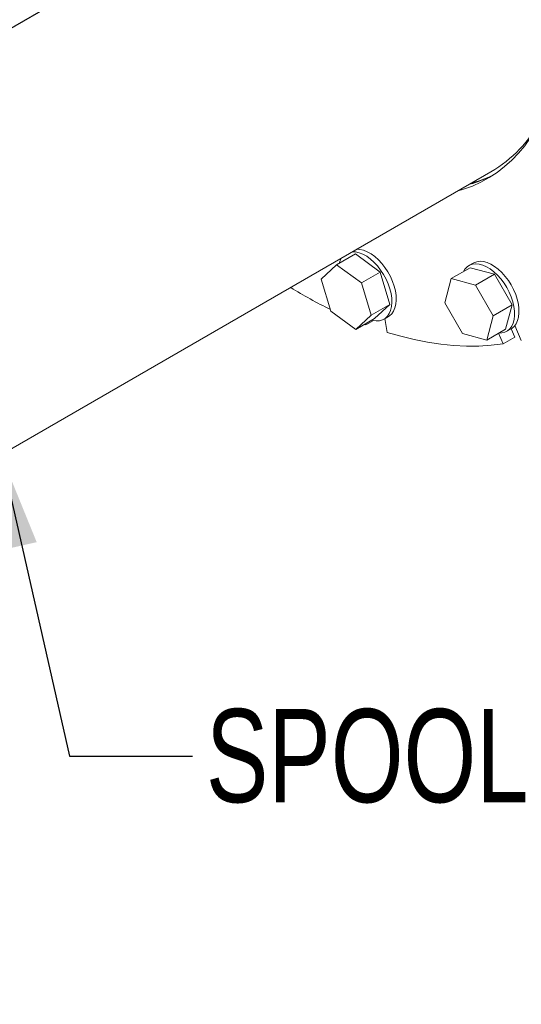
# Model space of a CAD drawing. Header units: millimetres. Extents: x 195 to 7681, y 65 to 5395.
# Tile 23 of 80: x 897 to 1142, y 3596 to 4076. Entities that reach past the tile are written whole.
import ezdxf

# ---------------------------------------------------------------- set-up
doc = ezdxf.new("R2010")
doc.units = ezdxf.units.MM
doc.layers.add('COTAS', color=1, linetype='Continuous')
doc.styles.add('SLDTEXTSTYLE3', font='TXT', dxfattribs={"width": 0.75})
doc.styles.add('SLDTEXTSTYLE4', font='TXT', dxfattribs={"width": 0.605})
doc.dimstyles.new('SLDDIMSTYLE0', dxfattribs={"dimtxt": 45.5, "dimasz": 45.5, "dimexe": 0, "dimexo": 0.0625, "dimgap": 11.375, "dimtad": 1, "dimdec": 0, "dimrnd": 1e-09, "dimzin": 12, "dimdsep": 46, "dimtxsty": 'SLDTEXTSTYLE4', "dimsah": 1, "dimcen": 0.09, "dimadec": 0, "dimazin": 3, "dimtfac": 1, "dimtdec": 0, "dimtofl": 0, "dimtmove": 0, "dimatfit": 3, "dimfxl": 1, "dimfrac": 2, "dimtolj": 1, "dimtzin": 12, "dimarcsym": 0})
doc.dimstyles.new('SLDDIMSTYLE1', dxfattribs={"dimtxt": 0.18, "dimasz": 45.5, "dimexe": 0, "dimexo": 0.0625, "dimgap": 0, "dimtad": 0, "dimtih": 1, "dimtoh": 1, "dimdec": 0, "dimrnd": 1e-09, "dimzin": 0, "dimdsep": 46, "dimtxsty": 'Standard', "dimsah": 1, "dimcen": 0.09, "dimadec": 0, "dimazin": 0, "dimtfac": 45.5, "dimtdec": 0, "dimtofl": 0, "dimtmove": 0, "dimatfit": 3, "dimfxl": 1, "dimfrac": 2, "dimtolj": 1, "dimtzin": 0, "dimarcsym": 0})

# ---------------------------------------------------------------- blocks, each defined once
blk = doc.blocks.new('_D_2')
at = {"layer": 'COTAS', "ltscale": 13, "transparency": 16777216}
for p, q in [((675.29, 3946.24), (361.5, 3765.09)), ((370.69, 3770.4), (1156.61, 3316.69)), ((1461.21, 3492.54), (1147.41, 3311.39))]:
    blk.add_line(p, q, dxfattribs=at)
for points in [[(370.69, 3770.4), (399.36, 3745.76), (406.36, 3757.88)], [(1156.61, 3316.69), (1127.93, 3341.33), (1120.93, 3329.21)]]:
    blk.add_solid(points, dxfattribs=at)
at = {"layer": 'COTAS', "ltscale": 13, "transparency": 16777216, "insert": (732.77, 3629.1), "char_height": 45.5, "attachment_point": 1, "rotation": 330.0027, "style": 'SLDTEXTSTYLE4'}
blk.add_mtext('1111', dxfattribs=at)

msp = doc.modelspace()

# ---------------------------------------------------------------- linework, layer by layer
at = {"color": 7, "linetype": 'Continuous', "ltscale": 13}
msp.add_line((1038.03, 4155.65), (684.48, 3951.54), dxfattribs=at)
at = {"color": 7, "linetype": 'Continuous', "lineweight": 18, "ltscale": 13}
for p, q in [((871.06, 3853.96), (1126.93, 4001.66)), ((1060.82, 3961.65), (1051.62, 3956.34)), ((1072.96, 3952.79), (1060.82, 3961.65)), ((1051.62, 3956.34), (1044.17, 3949.42)), ((1063.77, 3947.48), (1051.62, 3956.34)), ((1116.74, 3954.95), (1107.55, 3949.64)), ((1118.28, 3957.19), (1116.15, 3955.97)), ((1128.57, 3951.78), (1116.74, 3954.95)), ((1044.17, 3949.42), (1048.85, 3933.65)), ((1072.96, 3952.79), (1063.77, 3947.48)), ((1077.65, 3937.02), (1072.96, 3952.79)), ((1107.55, 3949.64), (1104.38, 3937.81)), ((1119.38, 3946.47), (1107.55, 3949.64)), ((1128.57, 3951.78), (1119.38, 3946.47)), ((1137.23, 3936.78), (1128.57, 3951.78)), ((1068.45, 3931.71), (1063.77, 3947.48)), ((1128.04, 3931.47), (1119.38, 3946.47)), ((1077.65, 3937.02), (1068.45, 3931.71)), ((1070.19, 3930.1), (1077.65, 3937.02)), ((1104.38, 3937.81), (1113.04, 3922.81)), ((1137.23, 3936.78), (1128.04, 3931.47)), ((1134.06, 3924.95), (1137.23, 3936.78)), ((1048.85, 3933.65), (1061, 3924.8)), ((1061, 3924.8), (1068.45, 3931.71)), ((1074.75, 3929.85), (1076.87, 3931.08)), ((1124.87, 3919.64), (1128.04, 3931.47)), ((1070.19, 3930.1), (1061, 3924.8)), ((1065.86, 3926.99), (1065.22, 3927.23)), ((1065.86, 3926.99), (1065.77, 3927.55)), ((1065.86, 3926.99), (1069.62, 3929.16)), ((1075.2, 3930.11), (1076.26, 3923.37)), ((1138.58, 3926.71), (1141.71, 3919.48)), ((1113.04, 3922.81), (1124.87, 3919.64)), ((1134.06, 3924.95), (1124.87, 3919.64)), ((1132.89, 3917.77), (1130.64, 3922.97)), ((1132.89, 3917.77), (1138.55, 3921.03)), ((1134.65, 3923.92), (1136.77, 3925.15)), ((1138.55, 3921.03), (1136.77, 3925.15))]:
    msp.add_line(p, q, dxfattribs=at)
at = {"color": 7, "linetype": 'Continuous', "lineweight": 18, "ltscale": 13, "flags": 128}
for points in [[(1162.28, 4077.41), (1162.03, 4071.07), (1161.53, 4064.88), (1160.79, 4058.88), (1159.8, 4053.06), (1158.56, 4047.43), (1157.09, 4042.02), (1155.37, 4036.82), (1153.42, 4031.86), (1151.24, 4027.13), (1148.84, 4022.65), (1146.21, 4018.43), (1143.36, 4014.48), (1140.3, 4010.79), (1137.03, 4007.39), (1133.57, 4004.28), (1129.91, 4001.45), (1126.07, 3998.93), (1122.05, 3996.71), (1117.86, 3994.8), (1113.51, 3993.2), (1110.9, 3992.41)], [(1079.71, 3945.9), (1078.9, 3948.26), (1077.86, 3950.59), (1076.63, 3952.86), (1075.22, 3955.01), (1073.66, 3957.01), (1071.99, 3958.82), (1070.23, 3960.4), (1068.42, 3961.72), (1066.6, 3962.75), (1064.79, 3963.48), (1063.04, 3963.89), (1061.66, 3963.99)], [(1053.86, 3959.48), (1053.33, 3958.44), (1052.86, 3957.05)], [(1077.59, 3944.68), (1076.77, 3947.03), (1075.74, 3949.37), (1074.51, 3951.63), (1073.1, 3953.79), (1071.54, 3955.79), (1069.87, 3957.59), (1068.11, 3959.17), (1066.3, 3960.49), (1064.48, 3961.53), (1062.67, 3962.26), (1060.92, 3962.67), (1059.54, 3962.76)], [(1134.65, 3945.29), (1133.28, 3947.47), (1131.75, 3949.5), (1130.09, 3951.34), (1128.35, 3952.97), (1126.54, 3954.34), (1124.72, 3955.43), (1122.91, 3956.22), (1121.15, 3956.69), (1119.47, 3956.83), (1117.9, 3956.65), (1116.48, 3956.14), (1115.24, 3955.32), (1114.19, 3954.2), (1113.49, 3953.07)], [(1136.78, 3946.51), (1135.4, 3948.69), (1133.87, 3950.72), (1132.21, 3952.57), (1130.47, 3954.19), (1128.67, 3955.56), (1126.84, 3956.65), (1125.03, 3957.44), (1123.27, 3957.91), (1121.59, 3958.06), (1120.02, 3957.88), (1118.6, 3957.37), (1118.28, 3957.19)], [(1068.86, 3929.34), (1069.22, 3929.25), (1070.93, 3929), (1072.53, 3929.08), (1074, 3929.48), (1075.3, 3930.21), (1076.41, 3931.24), (1077.31, 3932.56), (1077.98, 3934.13), (1078.41, 3935.93), (1078.58, 3937.93), (1078.5, 3940.08), (1078.17, 3942.35), (1077.59, 3944.68)], [(1076.87, 3931.08), (1077.42, 3931.43), (1078.53, 3932.46), (1079.43, 3933.78), (1080.1, 3935.35), (1080.53, 3937.16), (1080.7, 3939.15), (1080.62, 3941.31), (1080.29, 3943.57), (1079.71, 3945.9)], [(1130.81, 3923.07), (1132.14, 3923.11), (1133.64, 3923.45), (1134.97, 3924.12), (1136.12, 3925.1), (1137.06, 3926.36), (1137.77, 3927.89), (1138.25, 3929.65), (1138.47, 3931.61), (1138.44, 3933.74), (1138.15, 3935.99), (1137.62, 3938.31), (1136.85, 3940.67), (1135.85, 3943.01), (1134.65, 3945.29)], [(1136.77, 3925.15), (1137.09, 3925.35), (1138.24, 3926.32), (1139.18, 3927.58), (1139.89, 3929.11), (1140.37, 3930.88), (1140.59, 3932.84), (1140.56, 3934.96), (1140.27, 3937.21), (1139.74, 3939.53), (1138.97, 3941.89), (1137.97, 3944.23), (1136.78, 3946.51)], [(1132.89, 3917.77), (1127.03, 3917.08), (1121.04, 3916.72), (1114.93, 3916.69), (1108.71, 3916.99), (1102.39, 3917.61), (1095.97, 3918.57), (1089.47, 3919.84), (1082.9, 3921.45), (1076.26, 3923.37)]]:
    msp.add_lwpolyline(points, dxfattribs=at)
at = {"color": 7, "linetype": 'Continuous', "lineweight": 18, "ltscale": 169}
for centre, radius, start, end in [((1093.5, 4057.9), 65.42, 300.7224, 332.1121), ((1100.15, 4054.82), 61.37, 285.4992, 296.8357), ((1102.01, 4056.89), 62.51, 284.6779, 292.9575), ((1154.03, 4147.72), 237.83, 238.3499, 243.6804)]:
    msp.add_arc(centre, radius, start, end, dxfattribs=at)

# ---------------------------------------------------------------- texts
at = {"layer": 'COTAS', "ltscale": 13, "insert": (987.91, 3739.61), "char_height": 45.5, "attachment_point": 1, "style": 'SLDTEXTSTYLE3'}
msp.add_mtext('SPOOL #3', dxfattribs=at)

# ---------------------------------------------------------------- dimensions: what is measured, and where the dimension line sits
at = {"layer": 'COTAS', "ltscale": 13}
dim = msp.add_linear_dim(base=(1156.61, 3316.69), p1=(684.48, 3951.54), p2=(1470.4, 3497.84), angle=330.0027, dimstyle='SLDDIMSTYLE0', dxfattribs=at)
dim.commit()
dim.dimension.update_dxf_attribs({"geometry": '_D_2', "text_midpoint": (763.65, 3543.55), "dimtype": 160})

# ---------------------------------------------------------------- leaders
msp.add_leader([(887.99, 3863.73), (921.4, 3716.51), (981.38, 3716.51)], dimstyle='SLDDIMSTYLE1', dxfattribs=at)

doc.saveas('drawing.dxf')
